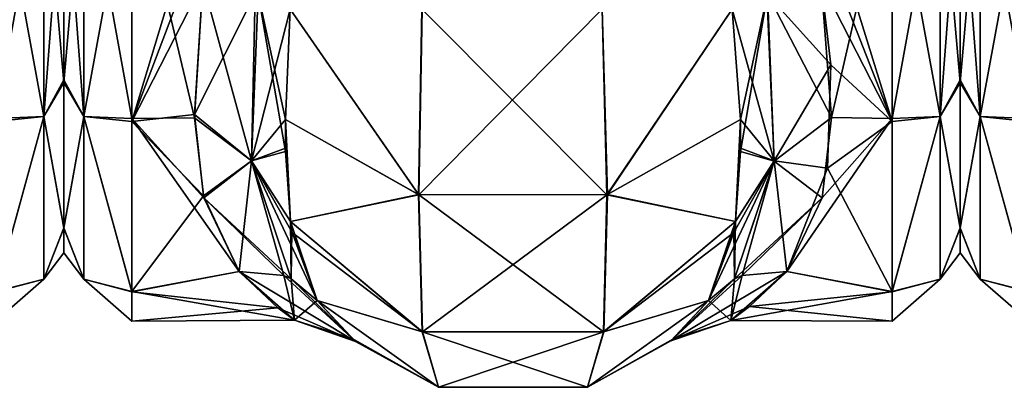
# Model space of a CAD drawing. Extents: x -23 to 1160, y -1999 to -1.
# Tile 38 of 254: x 274 to 324, y -1999 to -1981. Entities that reach past the tile are written whole.
import ezdxf

# ---------------------------------------------------------------- set-up
doc = ezdxf.new("R2010")
doc.units = 0
doc.header["$LTSCALE"] = 90.350045
for name, color, linetype in [('329', 7, 'CONTINUOUS'), ('340', 7, 'CONTINUOUS'), ('405', 7, 'CONTINUOUS'), ('406', 7, 'CONTINUOUS'), ('408', 7, 'CONTINUOUS'), ('409', 7, 'CONTINUOUS'), ('412', 7, 'CONTINUOUS'), ('413', 7, 'CONTINUOUS'), ('414', 7, 'CONTINUOUS'), ('416', 7, 'CONTINUOUS'), ('418', 7, 'CONTINUOUS'), ('437', 7, 'CONTINUOUS'), ('445', 7, 'CONTINUOUS'), ('446', 7, 'CONTINUOUS'), ('447', 7, 'CONTINUOUS'), ('448', 7, 'CONTINUOUS'), ('449', 7, 'CONTINUOUS'), ('484', 7, 'CONTINUOUS'), ('494', 7, 'CONTINUOUS')]:
    doc.layers.add(name, color=color, linetype=linetype)

msp = doc.modelspace()

# ---------------------------------------------------------------- linework, layer by layer
at = {"layer": '329', "linetype": 'CONTINUOUS'}
for points in [[(276, -1972, 12.5), (276, -1972, 53.5), (276, -1983.625, 49.891), (276, -1972, 12.5)], [(276, -1983.755, 16.199), (276, -1972, 12.5), (276, -1983.625, 49.891), (276, -1983.755, 16.199)], [(276, -1991.224, 40.14), (276, -1983.755, 16.199), (276, -1983.625, 49.891), (276, -1991.224, 40.14)], [(276, -1991.223, 25.854), (276, -1983.755, 16.199), (276, -1991.224, 40.14), (276, -1991.223, 25.854)], [(276, -1992.5, 32.965), (276, -1991.223, 25.854), (276, -1991.224, 40.14), (276, -1992.5, 32.965)]]:
    msp.add_3dface(points, dxfattribs=at)
at = {"layer": '340', "linetype": 'CONTINUOUS'}
for points in [[(272.5, -1972, 57), (272.5, -1985.607, 52.77), (274.975, -1972, 55.975), (272.5, -1972, 57)], [(272.5, -1985.607, 52.77), (274.975, -1985.504, 51.587), (274.975, -1972, 55.975), (272.5, -1985.607, 52.77)], [(272.5, -1985.759, 13.335), (272.5, -1972, 9), (274.975, -1985.504, 14.413), (272.5, -1985.759, 13.335)], [(272.5, -1972, 9), (274.975, -1972, 10.025), (274.975, -1985.504, 14.413), (272.5, -1972, 9)], [(276, -1983.625, 49.891), (276, -1972, 53.5), (274.975, -1985.504, 51.587), (276, -1983.625, 49.891)], [(274.975, -1985.504, 51.587), (276, -1972, 53.5), (274.975, -1972, 55.975), (274.975, -1985.504, 51.587)], [(276, -1972, 12.5), (276, -1983.755, 16.199), (274.975, -1972, 10.025), (276, -1972, 12.5)], [(274.975, -1972, 10.025), (276, -1983.755, 16.199), (274.975, -1985.504, 14.413), (274.975, -1972, 10.025)], [(276, -1991.224, 40.14), (276, -1983.625, 49.891), (274.975, -1985.504, 51.587), (276, -1991.224, 40.14)], [(276, -1983.755, 16.199), (276, -1991.223, 25.854), (274.975, -1985.504, 14.413), (276, -1983.755, 16.199)], [(272.5, -1985.607, 52.77), (272.5, -1994.497, 41.361), (274.975, -1985.504, 51.587), (272.5, -1985.607, 52.77)], [(272.5, -1994.497, 41.361), (274.975, -1993.85, 40.1), (274.975, -1985.504, 51.587), (272.5, -1994.497, 41.361)], [(272.5, -1994.49, 24.621), (272.5, -1985.759, 13.335), (274.975, -1985.504, 14.413), (272.5, -1994.49, 24.621)], [(272.5, -1994.49, 24.621), (274.975, -1985.504, 14.413), (274.975, -1993.85, 25.9), (272.5, -1994.49, 24.621)], [(274.975, -1985.504, 14.413), (276, -1991.223, 25.854), (274.975, -1993.85, 25.9), (274.975, -1985.504, 14.413)], [(274.975, -1993.85, 40.1), (276, -1991.224, 40.14), (274.975, -1985.504, 51.587), (274.975, -1993.85, 40.1)], [(276, -1991.223, 25.854), (276, -1992.5, 32.965), (274.975, -1993.85, 25.9), (276, -1991.223, 25.854)], [(276, -1992.5, 32.965), (276, -1991.224, 40.14), (274.975, -1993.85, 40.1), (276, -1992.5, 32.965)], [(274.975, -1993.85, 25.9), (276, -1992.5, 32.965), (274.975, -1993.85, 40.1), (274.975, -1993.85, 25.9)], [(272.5, -1994.497, 41.361), (272.5, -1996, 32.949), (274.975, -1993.85, 40.1), (272.5, -1994.497, 41.361)], [(272.5, -1996, 32.949), (272.5, -1994.49, 24.621), (274.975, -1993.85, 25.9), (272.5, -1996, 32.949)], [(272.5, -1996, 32.949), (274.975, -1993.85, 25.9), (274.975, -1993.85, 40.1), (272.5, -1996, 32.949)]]:
    msp.add_3dface(points, dxfattribs=at)
at = {"layer": '405', "linetype": 'CONTINUOUS'}
for points in [[(322, -1972, 12.5), (322, -1972, 53.5), (322, -1983.625, 49.891), (322, -1972, 12.5)], [(322, -1983.755, 16.199), (322, -1972, 12.5), (322, -1983.625, 49.891), (322, -1983.755, 16.199)], [(322, -1991.224, 40.14), (322, -1983.755, 16.199), (322, -1983.625, 49.891), (322, -1991.224, 40.14)], [(322, -1991.223, 25.854), (322, -1983.755, 16.199), (322, -1991.224, 40.14), (322, -1991.223, 25.854)], [(322, -1992.5, 32.965), (322, -1991.223, 25.854), (322, -1991.224, 40.14), (322, -1992.5, 32.965)]]:
    msp.add_3dface(points, dxfattribs=at)
at = {"layer": '406', "linetype": 'CONTINUOUS'}
for points in [[(318.5, -1972, 9), (318.5, -1985.759, 13.335), (314.247, -1972, 9), (318.5, -1972, 9)], [(314.247, -1972, 9), (318.5, -1985.759, 13.335), (314.39, -1975.22, 9.217), (314.247, -1972, 9)], [(314.87, -1978.62, 56.069), (315.387, -1985.555, 52.806), (318.5, -1972, 57), (314.87, -1978.62, 56.069)], [(318.5, -1972, 57), (315.387, -1985.555, 52.806), (318.5, -1985.607, 52.77), (318.5, -1972, 57)], [(314.39, -1975.22, 9.217), (318.5, -1985.759, 13.335), (314.87, -1978.62, 9.931), (314.39, -1975.22, 9.217)], [(314.87, -1978.62, 9.931), (318.5, -1985.759, 13.335), (315.359, -1982.849, 11.592), (314.87, -1978.62, 9.931)], [(315.359, -1982.849, 11.592), (318.5, -1985.759, 13.335), (315.183, -1988.15, 15.247), (315.359, -1982.849, 11.592)], [(314.908, -1989.667, 49.244), (313.107, -1993.453, 43.759), (318.5, -1985.607, 52.77), (314.908, -1989.667, 49.244)], [(318.5, -1985.607, 52.77), (313.107, -1993.453, 43.759), (318.5, -1994.497, 41.361), (318.5, -1985.607, 52.77)], [(315.387, -1985.555, 52.806), (314.908, -1989.667, 49.244), (318.5, -1985.607, 52.77), (315.387, -1985.555, 52.806)], [(318.5, -1985.759, 13.335), (318.5, -1994.49, 24.621), (315.183, -1988.15, 15.247), (318.5, -1985.759, 13.335)], [(315.183, -1988.15, 15.247), (318.5, -1994.49, 24.621), (313.107, -1993.453, 22.241), (315.183, -1988.15, 15.247)], [(313.107, -1993.453, 22.241), (318.5, -1994.49, 24.621), (310.235, -1995.967, 31.74), (313.107, -1993.453, 22.241)], [(318.5, -1994.497, 41.361), (313.107, -1993.453, 43.759), (311.189, -1995.26, 38.913), (318.5, -1994.497, 41.361)], [(318.5, -1994.49, 24.621), (318.5, -1996, 32.949), (310.235, -1995.967, 31.74), (318.5, -1994.49, 24.621)], [(318.5, -1996, 32.949), (318.5, -1994.497, 41.361), (311.189, -1995.26, 38.913), (318.5, -1996, 32.949)], [(310.235, -1995.967, 31.74), (318.5, -1996, 32.949), (311.189, -1995.26, 38.913), (310.235, -1995.967, 31.74)]]:
    msp.add_3dface(points, dxfattribs=at)
at = {"layer": '408', "linetype": 'CONTINUOUS'}
for points in [[(276, -1972, 53.5), (276, -1972, 12.5), (276, -1983.625, 16.109), (276, -1972, 53.5)], [(276, -1983.755, 49.801), (276, -1972, 53.5), (276, -1983.625, 16.109), (276, -1983.755, 49.801)], [(276, -1991.224, 25.86), (276, -1983.755, 49.801), (276, -1983.625, 16.109), (276, -1991.224, 25.86)], [(276, -1991.223, 40.146), (276, -1983.755, 49.801), (276, -1991.224, 25.86), (276, -1991.223, 40.146)], [(276, -1992.5, 33.035), (276, -1991.223, 40.146), (276, -1991.224, 25.86), (276, -1992.5, 33.035)]]:
    msp.add_3dface(points, dxfattribs=at)
at = {"layer": '409', "linetype": 'CONTINUOUS'}
for points in [[(283.13, -1978.62, 9.931), (282.713, -1985.565, 13.201), (279.5, -1972, 9), (283.13, -1978.62, 9.931)], [(279.5, -1972, 9), (282.713, -1985.565, 13.201), (279.5, -1985.607, 13.23), (279.5, -1972, 9)], [(279.5, -1972, 57), (279.5, -1985.759, 52.665), (283.653, -1972, 57), (279.5, -1972, 57)], [(283.653, -1972, 57), (279.5, -1985.759, 52.665), (283.512, -1975.153, 56.792), (283.653, -1972, 57)], [(279.5, -1985.759, 52.665), (283.13, -1978.62, 56.069), (283.512, -1975.153, 56.792), (279.5, -1985.759, 52.665)], [(282.709, -1985.399, 52.911), (283.13, -1978.62, 56.069), (279.5, -1985.759, 52.665), (282.709, -1985.399, 52.911)], [(283.172, -1989.581, 49.337), (282.709, -1985.399, 52.911), (279.5, -1985.759, 52.665), (283.172, -1989.581, 49.337)], [(282.713, -1985.565, 13.201), (283.193, -1989.671, 16.76), (279.5, -1985.607, 13.23), (282.713, -1985.565, 13.201)], [(283.193, -1989.671, 16.76), (284.993, -1993.453, 22.241), (279.5, -1985.607, 13.23), (283.193, -1989.671, 16.76)], [(279.5, -1985.607, 13.23), (284.993, -1993.453, 22.241), (279.5, -1994.497, 24.639), (279.5, -1985.607, 13.23)], [(279.5, -1994.49, 41.379), (283.172, -1989.581, 49.337), (279.5, -1985.759, 52.665), (279.5, -1994.49, 41.379)], [(284.993, -1993.453, 43.759), (283.172, -1989.581, 49.337), (279.5, -1994.49, 41.379), (284.993, -1993.453, 43.759)], [(287.834, -1995.948, 34.572), (284.993, -1993.453, 43.759), (279.5, -1994.49, 41.379), (287.834, -1995.948, 34.572)], [(284.993, -1993.453, 22.241), (286.992, -1995.321, 27.332), (279.5, -1994.497, 24.639), (284.993, -1993.453, 22.241)], [(279.5, -1996, 33.051), (287.834, -1995.948, 34.572), (279.5, -1994.49, 41.379), (279.5, -1996, 33.051)], [(279.5, -1994.497, 24.639), (286.992, -1995.321, 27.332), (279.5, -1996, 33.051), (279.5, -1994.497, 24.639)], [(286.992, -1995.321, 27.332), (287.834, -1995.948, 34.572), (279.5, -1996, 33.051), (286.992, -1995.321, 27.332)]]:
    msp.add_3dface(points, dxfattribs=at)
at = {"layer": '412', "linetype": 'CONTINUOUS'}
for points in [[(287.622, -1980, 7.216), (294.224, -1989.516, 3.519), (287.374, -1985.648, 9.454), (287.622, -1980, 7.216)], [(287.622, -1980, 7.216), (294.387, -1980, 0.862), (294.224, -1989.516, 3.519), (287.622, -1980, 7.216)], [(294.387, -1980, 0.862), (303.621, -1980, 0.905), (294.224, -1989.516, 3.519), (294.387, -1980, 0.862)], [(303.621, -1980, 0.905), (303.894, -1989.512, 3.526), (294.224, -1989.516, 3.519), (303.621, -1980, 0.905)], [(303.621, -1980, 0.905), (310.293, -1980, 7.248), (303.894, -1989.512, 3.526), (303.621, -1980, 0.905)], [(310.293, -1980, 7.248), (310.726, -1985.661, 9.461), (303.894, -1989.512, 3.526), (310.293, -1980, 7.248)], [(294.224, -1989.516, 3.519), (287.638, -1990.895, 13.671), (287.374, -1985.648, 9.454), (294.224, -1989.516, 3.519)], [(287.374, -1985.648, 9.454), (287.638, -1990.895, 13.671), (287.381, -1987.298, 10.497), (287.374, -1985.648, 9.454)], [(310.726, -1985.661, 9.461), (310.462, -1990.894, 13.669), (303.894, -1989.512, 3.526), (310.726, -1985.661, 9.461)], [(310.722, -1987.12, 10.374), (310.462, -1990.894, 13.669), (310.726, -1985.661, 9.461), (310.722, -1987.12, 10.374)], [(294.403, -1996.55, 10.457), (287.638, -1990.895, 13.671), (294.224, -1989.516, 3.519), (294.403, -1996.55, 10.457)], [(303.894, -1989.512, 3.526), (294.403, -1996.55, 10.457), (294.224, -1989.516, 3.519), (303.894, -1989.512, 3.526)], [(303.707, -1996.546, 10.459), (294.403, -1996.55, 10.457), (303.894, -1989.512, 3.526), (303.707, -1996.546, 10.459)], [(310.462, -1990.894, 13.669), (303.707, -1996.546, 10.459), (303.894, -1989.512, 3.526), (310.462, -1990.894, 13.669)], [(287.638, -1990.895, 13.671), (294.403, -1996.55, 10.457), (287.724, -1991.458, 14.318), (287.638, -1990.895, 13.671)], [(310.462, -1990.894, 13.669), (309.091, -1994.945, 20), (303.707, -1996.546, 10.459), (310.462, -1990.894, 13.669)], [(310.39, -1991.37, 14.214), (309.091, -1994.945, 20), (310.462, -1990.894, 13.669), (310.39, -1991.37, 14.214)], [(287.724, -1991.458, 14.318), (294.403, -1996.55, 10.457), (289.009, -1994.945, 20), (287.724, -1991.458, 14.318)], [(289.009, -1994.945, 20), (294.403, -1996.55, 10.457), (295.226, -1999.401, 20), (289.009, -1994.945, 20)], [(303.707, -1996.546, 10.459), (309.091, -1994.945, 20), (302.874, -1999.401, 20), (303.707, -1996.546, 10.459)], [(294.403, -1996.55, 10.457), (303.707, -1996.546, 10.459), (295.226, -1999.401, 20), (294.403, -1996.55, 10.457)], [(295.226, -1999.401, 20), (303.707, -1996.546, 10.459), (302.874, -1999.401, 20), (295.226, -1999.401, 20)]]:
    msp.add_3dface(points, dxfattribs=at)
at = {"layer": '413', "linetype": 'CONTINUOUS'}
for points in [[(289.009, -1994.945, 20), (295.226, -1999.401, 20), (290.977, -1997.043, 30.159), (289.009, -1994.945, 20)], [(289.009, -1994.945, 46), (290.799, -1996.89, 37.52), (295.226, -1999.401, 46), (289.009, -1994.945, 46)], [(302.874, -1999.401, 20), (309.091, -1994.945, 20), (307.261, -1996.925, 28.811), (302.874, -1999.401, 20)], [(307.158, -1997.014, 36.228), (309.091, -1994.945, 46), (302.874, -1999.401, 46), (307.158, -1997.014, 36.228)], [(290.977, -1997.043, 30.159), (295.226, -1999.401, 20), (290.799, -1996.89, 37.52), (290.977, -1997.043, 30.159)], [(290.799, -1996.89, 37.52), (295.226, -1999.401, 20), (295.226, -1999.401, 46), (290.799, -1996.89, 37.52)], [(302.874, -1999.401, 20), (307.261, -1996.925, 28.811), (302.874, -1999.401, 46), (302.874, -1999.401, 20)], [(307.261, -1996.925, 28.811), (307.158, -1997.014, 36.228), (302.874, -1999.401, 46), (307.261, -1996.925, 28.811)], [(295.226, -1999.401, 20), (302.874, -1999.401, 20), (295.226, -1999.401, 46), (295.226, -1999.401, 20)], [(295.226, -1999.401, 46), (302.874, -1999.401, 20), (302.874, -1999.401, 46), (295.226, -1999.401, 46)]]:
    msp.add_3dface(points, dxfattribs=at)
at = {"layer": '414', "linetype": 'CONTINUOUS'}
for points in [[(294.2, -1989.51, 62.473), (287.622, -1980, 58.785), (287.374, -1985.662, 56.539), (294.2, -1989.51, 62.473)], [(294.377, -1980, 65.133), (287.622, -1980, 58.785), (294.2, -1989.51, 62.473), (294.377, -1980, 65.133)], [(303.87, -1989.516, 62.483), (294.377, -1980, 65.133), (294.2, -1989.51, 62.473), (303.87, -1989.516, 62.483)], [(303.62, -1980, 65.095), (294.377, -1980, 65.133), (303.87, -1989.516, 62.483), (303.62, -1980, 65.095)], [(310.293, -1980, 58.752), (303.62, -1980, 65.095), (303.87, -1989.516, 62.483), (310.293, -1980, 58.752)], [(310.726, -1985.647, 56.547), (310.293, -1980, 58.752), (303.87, -1989.516, 62.483), (310.726, -1985.647, 56.547)], [(294.2, -1989.51, 62.473), (287.374, -1985.662, 56.539), (287.638, -1990.894, 52.331), (294.2, -1989.51, 62.473)], [(287.638, -1990.894, 52.331), (287.374, -1985.662, 56.539), (287.378, -1987.125, 55.622), (287.638, -1990.894, 52.331)], [(310.726, -1985.647, 56.547), (303.87, -1989.516, 62.483), (310.462, -1990.895, 52.329), (310.726, -1985.647, 56.547)], [(310.719, -1987.292, 55.507), (310.726, -1985.647, 56.547), (310.462, -1990.895, 52.329), (310.719, -1987.292, 55.507)], [(294.393, -1996.546, 55.542), (294.2, -1989.51, 62.473), (287.638, -1990.894, 52.331), (294.393, -1996.546, 55.542)], [(303.87, -1989.516, 62.483), (294.2, -1989.51, 62.473), (303.697, -1996.55, 55.543), (303.87, -1989.516, 62.483)], [(303.697, -1996.55, 55.543), (294.2, -1989.51, 62.473), (294.393, -1996.546, 55.542), (303.697, -1996.55, 55.543)], [(310.462, -1990.895, 52.329), (303.87, -1989.516, 62.483), (303.697, -1996.55, 55.543), (310.462, -1990.895, 52.329)], [(289.009, -1994.945, 46), (294.393, -1996.546, 55.542), (287.638, -1990.894, 52.331), (289.009, -1994.945, 46)], [(289.009, -1994.945, 46), (287.638, -1990.894, 52.331), (287.71, -1991.37, 51.787), (289.009, -1994.945, 46)], [(310.462, -1990.895, 52.329), (303.697, -1996.55, 55.543), (310.376, -1991.456, 51.684), (310.462, -1990.895, 52.329)], [(303.697, -1996.55, 55.543), (309.091, -1994.945, 46), (310.376, -1991.456, 51.684), (303.697, -1996.55, 55.543)], [(289.009, -1994.945, 46), (295.226, -1999.401, 46), (294.393, -1996.546, 55.542), (289.009, -1994.945, 46)], [(302.874, -1999.401, 46), (309.091, -1994.945, 46), (303.697, -1996.55, 55.543), (302.874, -1999.401, 46)], [(295.226, -1999.401, 46), (302.874, -1999.401, 46), (294.393, -1996.546, 55.542), (295.226, -1999.401, 46)], [(302.874, -1999.401, 46), (303.697, -1996.55, 55.543), (294.393, -1996.546, 55.542), (302.874, -1999.401, 46)]]:
    msp.add_3dface(points, dxfattribs=at)
at = {"layer": '416', "linetype": 'CONTINUOUS'}
for points in [[(318.5, -1972, 57), (318.5, -1985.607, 52.77), (320.975, -1972, 55.975), (318.5, -1972, 57)], [(318.5, -1985.607, 52.77), (320.975, -1985.504, 51.587), (320.975, -1972, 55.975), (318.5, -1985.607, 52.77)], [(318.5, -1985.759, 13.335), (318.5, -1972, 9), (320.975, -1985.504, 14.413), (318.5, -1985.759, 13.335)], [(318.5, -1972, 9), (320.975, -1972, 10.025), (320.975, -1985.504, 14.413), (318.5, -1972, 9)], [(322, -1983.625, 49.891), (322, -1972, 53.5), (320.975, -1985.504, 51.587), (322, -1983.625, 49.891)], [(320.975, -1985.504, 51.587), (322, -1972, 53.5), (320.975, -1972, 55.975), (320.975, -1985.504, 51.587)], [(322, -1972, 12.5), (322, -1983.755, 16.199), (320.975, -1972, 10.025), (322, -1972, 12.5)], [(320.975, -1972, 10.025), (322, -1983.755, 16.199), (320.975, -1985.504, 14.413), (320.975, -1972, 10.025)], [(322, -1991.224, 40.14), (322, -1983.625, 49.891), (320.975, -1985.504, 51.587), (322, -1991.224, 40.14)], [(322, -1983.755, 16.199), (322, -1991.223, 25.854), (320.975, -1985.504, 14.413), (322, -1983.755, 16.199)], [(318.5, -1985.607, 52.77), (318.5, -1994.497, 41.361), (320.975, -1985.504, 51.587), (318.5, -1985.607, 52.77)], [(318.5, -1994.497, 41.361), (320.975, -1993.85, 40.1), (320.975, -1985.504, 51.587), (318.5, -1994.497, 41.361)], [(318.5, -1994.49, 24.621), (318.5, -1985.759, 13.335), (320.975, -1985.504, 14.413), (318.5, -1994.49, 24.621)], [(318.5, -1994.49, 24.621), (320.975, -1985.504, 14.413), (320.975, -1993.85, 25.9), (318.5, -1994.49, 24.621)], [(320.975, -1985.504, 14.413), (322, -1991.223, 25.854), (320.975, -1993.85, 25.9), (320.975, -1985.504, 14.413)], [(320.975, -1993.85, 40.1), (322, -1991.224, 40.14), (320.975, -1985.504, 51.587), (320.975, -1993.85, 40.1)], [(322, -1991.223, 25.854), (322, -1992.5, 32.965), (320.975, -1993.85, 25.9), (322, -1991.223, 25.854)], [(322, -1992.5, 32.965), (322, -1991.224, 40.14), (320.975, -1993.85, 40.1), (322, -1992.5, 32.965)], [(320.975, -1993.85, 25.9), (322, -1992.5, 32.965), (320.975, -1993.85, 40.1), (320.975, -1993.85, 25.9)], [(318.5, -1994.497, 41.361), (318.5, -1996, 32.949), (320.975, -1993.85, 40.1), (318.5, -1994.497, 41.361)], [(318.5, -1996, 32.949), (318.5, -1994.49, 24.621), (320.975, -1993.85, 25.9), (318.5, -1996, 32.949)], [(318.5, -1996, 32.949), (320.975, -1993.85, 25.9), (320.975, -1993.85, 40.1), (318.5, -1996, 32.949)]]:
    msp.add_3dface(points, dxfattribs=at)
at = {"layer": '418', "linetype": 'CONTINUOUS'}
for points in [[(276, -1983.625, 16.109), (276, -1972, 12.5), (277.025, -1985.504, 14.413), (276, -1983.625, 16.109)], [(277.025, -1985.504, 14.413), (276, -1972, 12.5), (277.025, -1972, 10.025), (277.025, -1985.504, 14.413)], [(276, -1972, 53.5), (276, -1983.755, 49.801), (277.025, -1972, 55.975), (276, -1972, 53.5)], [(277.025, -1972, 55.975), (276, -1983.755, 49.801), (277.025, -1985.504, 51.587), (277.025, -1972, 55.975)], [(279.5, -1972, 9), (279.5, -1985.607, 13.23), (277.025, -1972, 10.025), (279.5, -1972, 9)], [(279.5, -1985.607, 13.23), (277.025, -1985.504, 14.413), (277.025, -1972, 10.025), (279.5, -1985.607, 13.23)], [(279.5, -1985.759, 52.665), (279.5, -1972, 57), (277.025, -1985.504, 51.587), (279.5, -1985.759, 52.665)], [(279.5, -1972, 57), (277.025, -1972, 55.975), (277.025, -1985.504, 51.587), (279.5, -1972, 57)], [(276, -1991.224, 25.86), (276, -1983.625, 16.109), (277.025, -1985.504, 14.413), (276, -1991.224, 25.86)], [(276, -1983.755, 49.801), (276, -1991.223, 40.146), (277.025, -1985.504, 51.587), (276, -1983.755, 49.801)], [(277.025, -1985.504, 51.587), (276, -1991.223, 40.146), (277.025, -1993.85, 40.1), (277.025, -1985.504, 51.587)], [(277.025, -1993.85, 25.9), (276, -1991.224, 25.86), (277.025, -1985.504, 14.413), (277.025, -1993.85, 25.9)], [(279.5, -1985.607, 13.23), (279.5, -1994.497, 24.639), (277.025, -1985.504, 14.413), (279.5, -1985.607, 13.23)], [(279.5, -1994.497, 24.639), (277.025, -1993.85, 25.9), (277.025, -1985.504, 14.413), (279.5, -1994.497, 24.639)], [(279.5, -1994.49, 41.379), (279.5, -1985.759, 52.665), (277.025, -1985.504, 51.587), (279.5, -1994.49, 41.379)], [(279.5, -1994.49, 41.379), (277.025, -1985.504, 51.587), (277.025, -1993.85, 40.1), (279.5, -1994.49, 41.379)], [(276, -1991.223, 40.146), (276, -1992.5, 33.035), (277.025, -1993.85, 40.1), (276, -1991.223, 40.146)], [(276, -1992.5, 33.035), (276, -1991.224, 25.86), (277.025, -1993.85, 25.9), (276, -1992.5, 33.035)], [(277.025, -1993.85, 40.1), (276, -1992.5, 33.035), (277.025, -1993.85, 25.9), (277.025, -1993.85, 40.1)], [(279.5, -1994.497, 24.639), (279.5, -1996, 33.051), (277.025, -1993.85, 25.9), (279.5, -1994.497, 24.639)], [(279.5, -1996, 33.051), (279.5, -1994.49, 41.379), (277.025, -1993.85, 40.1), (279.5, -1996, 33.051)], [(279.5, -1996, 33.051), (277.025, -1993.85, 40.1), (277.025, -1993.85, 25.9), (279.5, -1996, 33.051)]]:
    msp.add_3dface(points, dxfattribs=at)
at = {"layer": '437', "linetype": 'CONTINUOUS'}
for points in [[(315.387, -1985.555, 52.806), (314.87, -1978.62, 56.069), (312.107, -1979.205, 56.818), (315.387, -1985.555, 52.806)], [(310.293, -1980, 58.752), (310.726, -1985.647, 56.547), (312.107, -1979.205, 56.818), (310.293, -1980, 58.752)], [(312.107, -1979.205, 56.818), (310.719, -1987.292, 55.507), (312.445, -1987.785, 52.234), (312.107, -1979.205, 56.818)], [(310.726, -1985.647, 56.547), (310.719, -1987.292, 55.507), (312.107, -1979.205, 56.818), (310.726, -1985.647, 56.547)], [(315.387, -1985.555, 52.806), (312.107, -1979.205, 56.818), (312.445, -1987.785, 52.234), (315.387, -1985.555, 52.806)], [(314.908, -1989.667, 49.244), (315.387, -1985.555, 52.806), (312.445, -1987.785, 52.234), (314.908, -1989.667, 49.244)], [(310.719, -1987.292, 55.507), (310.462, -1990.895, 52.329), (312.445, -1987.785, 52.234), (310.719, -1987.292, 55.507)], [(310.376, -1991.456, 51.684), (309.091, -1994.945, 46), (312.445, -1987.785, 52.234), (310.376, -1991.456, 51.684)], [(309.091, -1994.945, 46), (310.417, -1993.84, 44.953), (312.445, -1987.785, 52.234), (309.091, -1994.945, 46)], [(310.462, -1990.895, 52.329), (310.376, -1991.456, 51.684), (312.445, -1987.785, 52.234), (310.462, -1990.895, 52.329)], [(310.417, -1993.84, 44.953), (314.908, -1989.667, 49.244), (312.445, -1987.785, 52.234), (310.417, -1993.84, 44.953)], [(314.908, -1989.667, 49.244), (310.417, -1993.84, 44.953), (310.813, -1993.669, 44.72), (314.908, -1989.667, 49.244)], [(313.107, -1993.453, 43.759), (314.908, -1989.667, 49.244), (310.813, -1993.669, 44.72), (313.107, -1993.453, 43.759)]]:
    msp.add_3dface(points, dxfattribs=at)
at = {"layer": '445', "linetype": 'CONTINUOUS'}
for points in [[(314.87, -1978.62, 9.931), (315.359, -1982.849, 11.592), (312.076, -1979.195, 9.226), (314.87, -1978.62, 9.931)], [(312.445, -1987.784, 13.765), (310.293, -1980, 7.248), (312.076, -1979.195, 9.226), (312.445, -1987.784, 13.765)], [(315.359, -1982.849, 11.592), (312.445, -1987.784, 13.765), (312.076, -1979.195, 9.226), (315.359, -1982.849, 11.592)], [(310.726, -1985.661, 9.461), (310.293, -1980, 7.248), (312.445, -1987.784, 13.765), (310.726, -1985.661, 9.461)], [(315.359, -1982.849, 11.592), (315.183, -1988.15, 15.247), (312.445, -1987.784, 13.765), (315.359, -1982.849, 11.592)], [(310.722, -1987.12, 10.374), (310.726, -1985.661, 9.461), (312.445, -1987.784, 13.765), (310.722, -1987.12, 10.374)], [(310.462, -1990.894, 13.669), (310.722, -1987.12, 10.374), (312.445, -1987.784, 13.765), (310.462, -1990.894, 13.669)], [(310.813, -1993.669, 21.28), (310.417, -1993.841, 21.047), (312.445, -1987.784, 13.765), (310.813, -1993.669, 21.28)], [(310.417, -1993.841, 21.047), (310.462, -1990.894, 13.669), (312.445, -1987.784, 13.765), (310.417, -1993.841, 21.047)], [(313.107, -1993.453, 22.241), (310.813, -1993.669, 21.28), (312.445, -1987.784, 13.765), (313.107, -1993.453, 22.241)], [(315.183, -1988.15, 15.247), (313.107, -1993.453, 22.241), (312.445, -1987.784, 13.765), (315.183, -1988.15, 15.247)], [(310.39, -1991.37, 14.214), (310.462, -1990.894, 13.669), (310.417, -1993.841, 21.047), (310.39, -1991.37, 14.214)], [(309.091, -1994.945, 20), (310.39, -1991.37, 14.214), (310.417, -1993.841, 21.047), (309.091, -1994.945, 20)]]:
    msp.add_3dface(points, dxfattribs=at)
at = {"layer": '446', "linetype": 'CONTINUOUS'}
for points in [[(311.189, -1995.26, 38.913), (313.107, -1993.453, 43.759), (307.158, -1997.014, 36.228), (311.189, -1995.26, 38.913)], [(307.158, -1997.014, 36.228), (313.107, -1993.453, 43.759), (310.813, -1993.669, 44.72), (307.158, -1997.014, 36.228)], [(310.417, -1993.84, 44.953), (307.158, -1997.014, 36.228), (310.813, -1993.669, 44.72), (310.417, -1993.84, 44.953)], [(313.107, -1993.453, 22.241), (310.235, -1995.967, 31.74), (310.813, -1993.669, 21.28), (313.107, -1993.453, 22.241)], [(310.813, -1993.669, 21.28), (310.235, -1995.967, 31.74), (310.417, -1993.841, 21.047), (310.813, -1993.669, 21.28)], [(309.091, -1994.945, 46), (307.158, -1997.014, 36.228), (310.417, -1993.84, 44.953), (309.091, -1994.945, 46)], [(310.235, -1995.967, 31.74), (309.091, -1994.945, 20), (310.417, -1993.841, 21.047), (310.235, -1995.967, 31.74)], [(309.091, -1994.945, 20), (310.235, -1995.967, 31.74), (307.261, -1996.925, 28.811), (309.091, -1994.945, 20)], [(310.235, -1995.967, 31.74), (311.189, -1995.26, 38.913), (307.158, -1997.014, 36.228), (310.235, -1995.967, 31.74)], [(310.235, -1995.967, 31.74), (307.158, -1997.014, 36.228), (307.261, -1996.925, 28.811), (310.235, -1995.967, 31.74)]]:
    msp.add_3dface(points, dxfattribs=at)
at = {"layer": '447', "linetype": 'CONTINUOUS'}
for points in [[(283.13, -1978.62, 56.069), (282.709, -1985.399, 52.911), (285.813, -1979.18, 56.769), (283.13, -1978.62, 56.069)], [(285.813, -1979.18, 56.769), (282.709, -1985.399, 52.911), (285.638, -1987.782, 52.22), (285.813, -1979.18, 56.769)], [(287.622, -1980, 58.785), (285.813, -1979.18, 56.769), (285.638, -1987.782, 52.22), (287.622, -1980, 58.785)], [(287.374, -1985.662, 56.539), (287.622, -1980, 58.785), (285.638, -1987.782, 52.22), (287.374, -1985.662, 56.539)], [(282.709, -1985.399, 52.911), (283.172, -1989.581, 49.337), (285.638, -1987.782, 52.22), (282.709, -1985.399, 52.911)], [(287.378, -1987.125, 55.622), (287.374, -1985.662, 56.539), (285.638, -1987.782, 52.22), (287.378, -1987.125, 55.622)], [(287.638, -1990.894, 52.331), (287.378, -1987.125, 55.622), (285.638, -1987.782, 52.22), (287.638, -1990.894, 52.331)], [(283.172, -1989.581, 49.337), (284.993, -1993.453, 43.759), (285.638, -1987.782, 52.22), (283.172, -1989.581, 49.337)], [(284.993, -1993.453, 43.759), (287.287, -1993.669, 44.72), (285.638, -1987.782, 52.22), (284.993, -1993.453, 43.759)], [(287.287, -1993.669, 44.72), (287.666, -1993.832, 44.942), (285.638, -1987.782, 52.22), (287.287, -1993.669, 44.72)], [(287.666, -1993.832, 44.942), (287.638, -1990.894, 52.331), (285.638, -1987.782, 52.22), (287.666, -1993.832, 44.942)], [(287.71, -1991.37, 51.787), (287.638, -1990.894, 52.331), (287.666, -1993.832, 44.942), (287.71, -1991.37, 51.787)], [(289.009, -1994.945, 46), (287.71, -1991.37, 51.787), (287.666, -1993.832, 44.942), (289.009, -1994.945, 46)]]:
    msp.add_3dface(points, dxfattribs=at)
at = {"layer": '448', "linetype": 'CONTINUOUS'}
for points in [[(284.993, -1993.453, 43.759), (287.834, -1995.948, 34.572), (287.287, -1993.669, 44.72), (284.993, -1993.453, 43.759)], [(286.992, -1995.321, 27.332), (284.993, -1993.453, 22.241), (290.977, -1997.043, 30.159), (286.992, -1995.321, 27.332)], [(290.977, -1997.043, 30.159), (284.993, -1993.453, 22.241), (287.287, -1993.669, 21.28), (290.977, -1997.043, 30.159)], [(287.287, -1993.669, 44.72), (287.834, -1995.948, 34.572), (287.666, -1993.832, 44.942), (287.287, -1993.669, 44.72)], [(287.665, -1993.832, 21.058), (290.977, -1997.043, 30.159), (287.287, -1993.669, 21.28), (287.665, -1993.832, 21.058)], [(289.009, -1994.945, 20), (290.977, -1997.043, 30.159), (287.665, -1993.832, 21.058), (289.009, -1994.945, 20)], [(287.834, -1995.948, 34.572), (289.009, -1994.945, 46), (287.666, -1993.832, 44.942), (287.834, -1995.948, 34.572)], [(287.834, -1995.948, 34.572), (290.799, -1996.89, 37.52), (289.009, -1994.945, 46), (287.834, -1995.948, 34.572)], [(287.834, -1995.948, 34.572), (286.992, -1995.321, 27.332), (290.977, -1997.043, 30.159), (287.834, -1995.948, 34.572)], [(287.834, -1995.948, 34.572), (290.977, -1997.043, 30.159), (290.799, -1996.89, 37.52), (287.834, -1995.948, 34.572)]]:
    msp.add_3dface(points, dxfattribs=at)
at = {"layer": '449', "linetype": 'CONTINUOUS'}
for points in [[(282.713, -1985.565, 13.201), (283.13, -1978.62, 9.931), (285.637, -1987.782, 13.78), (282.713, -1985.565, 13.201)], [(283.13, -1978.62, 9.931), (285.973, -1979.21, 9.197), (285.637, -1987.782, 13.78), (283.13, -1978.62, 9.931)], [(285.973, -1979.21, 9.197), (287.381, -1987.298, 10.497), (285.637, -1987.782, 13.78), (285.973, -1979.21, 9.197)], [(287.622, -1980, 7.216), (287.374, -1985.648, 9.454), (285.973, -1979.21, 9.197), (287.622, -1980, 7.216)], [(287.374, -1985.648, 9.454), (287.381, -1987.298, 10.497), (285.973, -1979.21, 9.197), (287.374, -1985.648, 9.454)], [(283.193, -1989.671, 16.76), (282.713, -1985.565, 13.201), (285.637, -1987.782, 13.78), (283.193, -1989.671, 16.76)], [(287.381, -1987.298, 10.497), (287.638, -1990.895, 13.671), (285.637, -1987.782, 13.78), (287.381, -1987.298, 10.497)], [(283.193, -1989.671, 16.76), (285.637, -1987.782, 13.78), (287.665, -1993.832, 21.058), (283.193, -1989.671, 16.76)], [(287.638, -1990.895, 13.671), (287.724, -1991.458, 14.318), (285.637, -1987.782, 13.78), (287.638, -1990.895, 13.671)], [(287.724, -1991.458, 14.318), (289.009, -1994.945, 20), (285.637, -1987.782, 13.78), (287.724, -1991.458, 14.318)], [(285.637, -1987.782, 13.78), (289.009, -1994.945, 20), (287.665, -1993.832, 21.058), (285.637, -1987.782, 13.78)], [(284.993, -1993.453, 22.241), (283.193, -1989.671, 16.76), (287.287, -1993.669, 21.28), (284.993, -1993.453, 22.241)], [(283.193, -1989.671, 16.76), (287.665, -1993.832, 21.058), (287.287, -1993.669, 21.28), (283.193, -1989.671, 16.76)]]:
    msp.add_3dface(points, dxfattribs=at)
at = {"layer": '484', "linetype": 'CONTINUOUS'}
for points in [[(322, -1972, 53.5), (322, -1972, 12.5), (322, -1983.625, 16.109), (322, -1972, 53.5)], [(322, -1983.755, 49.801), (322, -1972, 53.5), (322, -1983.625, 16.109), (322, -1983.755, 49.801)], [(322, -1991.224, 25.86), (322, -1983.755, 49.801), (322, -1983.625, 16.109), (322, -1991.224, 25.86)], [(322, -1991.223, 40.146), (322, -1983.755, 49.801), (322, -1991.224, 25.86), (322, -1991.223, 40.146)], [(322, -1992.5, 33.035), (322, -1991.223, 40.146), (322, -1991.224, 25.86), (322, -1992.5, 33.035)]]:
    msp.add_3dface(points, dxfattribs=at)
at = {"layer": '494', "linetype": 'CONTINUOUS'}
for points in [[(322, -1983.625, 16.109), (322, -1972, 12.5), (323.025, -1985.504, 14.413), (322, -1983.625, 16.109)], [(323.025, -1985.504, 14.413), (322, -1972, 12.5), (323.025, -1972, 10.025), (323.025, -1985.504, 14.413)], [(322, -1972, 53.5), (322, -1983.755, 49.801), (323.025, -1972, 55.975), (322, -1972, 53.5)], [(323.025, -1972, 55.975), (322, -1983.755, 49.801), (323.025, -1985.504, 51.587), (323.025, -1972, 55.975)], [(325.5, -1972, 9), (325.5, -1985.607, 13.23), (323.025, -1972, 10.025), (325.5, -1972, 9)], [(325.5, -1985.607, 13.23), (323.025, -1985.504, 14.413), (323.025, -1972, 10.025), (325.5, -1985.607, 13.23)], [(325.5, -1985.759, 52.665), (325.5, -1972, 57), (323.025, -1985.504, 51.587), (325.5, -1985.759, 52.665)], [(325.5, -1972, 57), (323.025, -1972, 55.975), (323.025, -1985.504, 51.587), (325.5, -1972, 57)], [(322, -1991.224, 25.86), (322, -1983.625, 16.109), (323.025, -1985.504, 14.413), (322, -1991.224, 25.86)], [(322, -1983.755, 49.801), (322, -1991.223, 40.146), (323.025, -1985.504, 51.587), (322, -1983.755, 49.801)], [(323.025, -1985.504, 51.587), (322, -1991.223, 40.146), (323.025, -1993.85, 40.1), (323.025, -1985.504, 51.587)], [(323.025, -1993.85, 25.9), (322, -1991.224, 25.86), (323.025, -1985.504, 14.413), (323.025, -1993.85, 25.9)], [(325.5, -1985.607, 13.23), (325.5, -1994.497, 24.639), (323.025, -1985.504, 14.413), (325.5, -1985.607, 13.23)], [(325.5, -1994.497, 24.639), (323.025, -1993.85, 25.9), (323.025, -1985.504, 14.413), (325.5, -1994.497, 24.639)], [(325.5, -1994.49, 41.379), (325.5, -1985.759, 52.665), (323.025, -1985.504, 51.587), (325.5, -1994.49, 41.379)], [(325.5, -1994.49, 41.379), (323.025, -1985.504, 51.587), (323.025, -1993.85, 40.1), (325.5, -1994.49, 41.379)], [(322, -1991.223, 40.146), (322, -1992.5, 33.035), (323.025, -1993.85, 40.1), (322, -1991.223, 40.146)], [(322, -1992.5, 33.035), (322, -1991.224, 25.86), (323.025, -1993.85, 25.9), (322, -1992.5, 33.035)], [(323.025, -1993.85, 40.1), (322, -1992.5, 33.035), (323.025, -1993.85, 25.9), (323.025, -1993.85, 40.1)], [(325.5, -1994.497, 24.639), (325.5, -1996, 33.051), (323.025, -1993.85, 25.9), (325.5, -1994.497, 24.639)], [(325.5, -1996, 33.051), (325.5, -1994.49, 41.379), (323.025, -1993.85, 40.1), (325.5, -1996, 33.051)], [(325.5, -1996, 33.051), (323.025, -1993.85, 40.1), (323.025, -1993.85, 25.9), (325.5, -1996, 33.051)]]:
    msp.add_3dface(points, dxfattribs=at)

doc.saveas('drawing.dxf')
